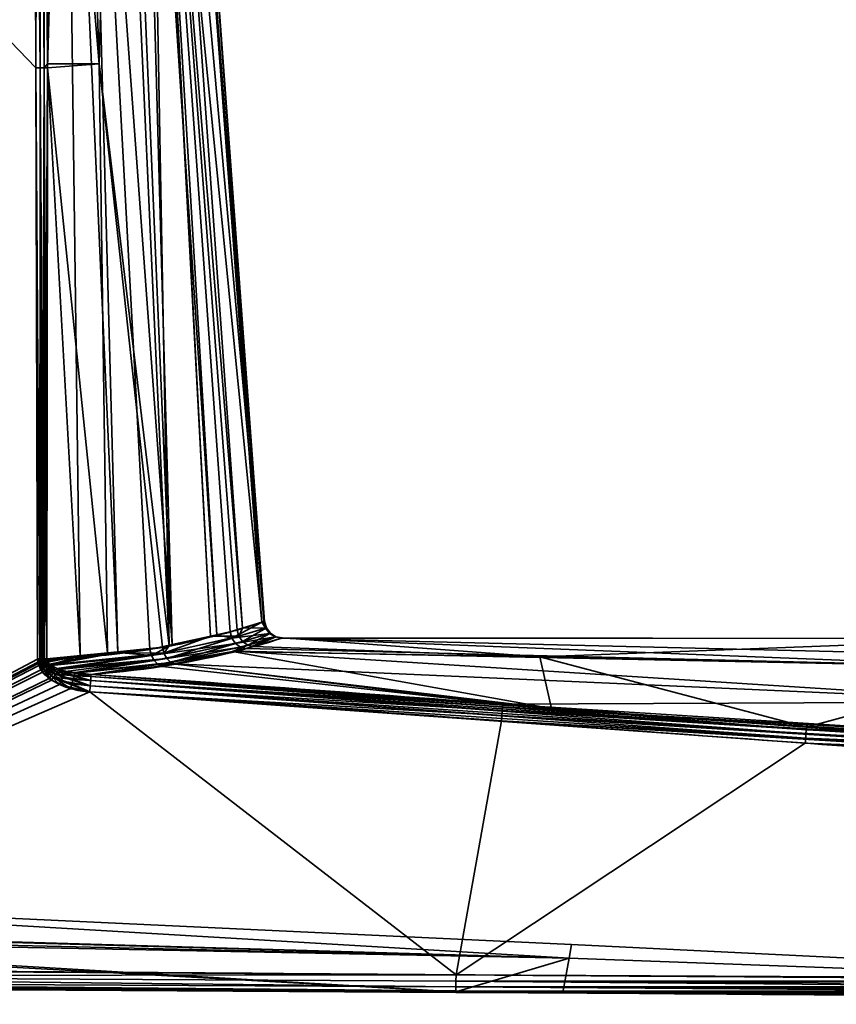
# Model space of a CAD drawing. Header units: millimetres. Extents: x -322 to 8072, y -96 to 57.
# Tile 3 of 256: x -248 to -225, y -93 to -66. Entities that reach past the tile are written whole.
import ezdxf

# ---------------------------------------------------------------- set-up
doc = ezdxf.new("R2010")
doc.units = ezdxf.units.MM
doc.layers.add('151', color=7, linetype='Continuous', true_color=0xffffff)

# ---------------------------------------------------------------- blocks, each defined once
blk = doc.blocks.new('UG_SURFACE_006')
at = {"layer": '151', "color": 251, "linetype": 'Continuous', "lineweight": 35}
for points in [[(-264, -50.3, 1115), (-264, -92.446, 1115), (-247.636, -83.789, 1115), (-247.684, -67.253, 1115)], [(-247.684, -67.253, 1115), (-247.744, -50.3, 1115), (-264, -50.3, 1115)], [(-264, -50.3, 1093), (-247.744, -50.3, 1093), (-247.684, -67.253, 1093)], [(-247.684, -67.253, 1093), (-247.636, -83.789, 1093), (-264, -92.446, 1093), (-264, -50.3, 1093)], [(-247.744, -50.3, 1115), (-247.684, -67.253, 1115), (-247.567, -67.253, 1114.986)], [(-247.567, -67.253, 1114.986), (-247.594, -50.3, 1114.974), (-247.744, -50.3, 1115)], [(-247.684, -67.253, 1093), (-247.744, -50.3, 1093), (-247.625, -50.3, 1093.014)], [(-247.625, -50.3, 1093.014), (-247.567, -67.253, 1093.014), (-247.684, -67.253, 1093)], [(-247.625, -50.3, 1093.014), (-247.596, -50.3, 1093.027), (-247.567, -67.253, 1093.014)], [(-247.596, -50.3, 1093.027), (-247.471, -50.3, 1093.081), (-247.455, -67.252, 1093.055)], [(-247.455, -67.252, 1093.055), (-247.567, -67.253, 1093.014), (-247.596, -50.3, 1093.027)], [(-247.579, -50.3, 1114.972), (-247.594, -50.3, 1114.974), (-247.567, -67.253, 1114.986)], [(-247.579, -50.3, 1114.972), (-247.567, -67.253, 1114.986), (-247.455, -67.252, 1114.944)], [(-247.455, -67.252, 1114.944), (-247.46, -50.3, 1114.906), (-247.579, -50.3, 1114.972)], [(-247.471, -50.3, 1093.081), (-247.459, -50.3, 1093.092), (-247.455, -67.252, 1093.055)], [(-247.432, -50.3, 1114.89), (-247.46, -50.3, 1114.906), (-247.455, -67.252, 1114.944)], [(-247.459, -50.3, 1093.092), (-247.348, -50.3, 1093.195), (-247.357, -67.252, 1093.122)], [(-247.357, -67.252, 1093.122), (-247.455, -67.252, 1093.055), (-247.459, -50.3, 1093.092)], [(-247.432, -50.3, 1114.89), (-247.455, -67.252, 1114.944), (-247.357, -67.145, 1114.878)], [(-247.357, -67.145, 1114.878), (-247.348, -50.3, 1114.805), (-247.432, -50.3, 1114.89)], [(-246.885, -50.3, 1094.032), (-246.442, -83.701, 1093.844), (-247.357, -67.252, 1093.122)], [(-247.348, -50.3, 1114.805), (-247.357, -67.145, 1114.878), (-245.913, -67.145, 1113.426)], [(-247.357, -67.252, 1093.122), (-247.348, -50.3, 1093.195), (-246.885, -50.3, 1094.032)], [(-245.913, -67.145, 1113.426), (-246.473, -50.3, 1113.145), (-247.348, -50.3, 1114.805)], [(-246.885, -50.3, 1094.032), (-246.296, -50.3, 1095.096), (-245.389, -83.604, 1094.712)], [(-245.389, -83.604, 1094.712), (-246.442, -83.701, 1093.844), (-246.885, -50.3, 1094.032)], [(-245.466, -50.3, 1111.238), (-246.473, -50.3, 1113.145), (-245.913, -67.145, 1113.426)], [(-246.296, -50.3, 1095.096), (-245.276, -50.3, 1096.939), (-243.869, -83.385, 1096.452)], [(-243.869, -83.385, 1096.452), (-244.492, -83.52, 1095.452), (-246.296, -50.3, 1095.096)], [(-244.492, -83.52, 1095.452), (-245.389, -83.604, 1094.712), (-246.296, -50.3, 1095.096)], [(-245.913, -67.145, 1113.426), (-243.959, -83.42, 1111.814), (-245.466, -50.3, 1111.238)], [(-244.566, -50.3, 1109.53), (-245.466, -50.3, 1111.238), (-243.959, -83.42, 1111.814)], [(-243.869, -83.385, 1096.452), (-245.276, -50.3, 1096.939), (-244.799, -50.3, 1097.801)], [(-244.799, -50.3, 1097.801), (-244.591, -50.3, 1098.902), (-242.62, -83.114, 1098.457)], [(-242.62, -83.114, 1098.457), (-243.869, -83.385, 1096.452), (-244.799, -50.3, 1097.801)], [(-244.591, -50.3, 1098.902), (-243.799, -50.3, 1103.086), (-241.36, -82.76, 1102.975)], [(-241.36, -82.76, 1102.975), (-242.248, -83.033, 1099.055), (-244.591, -50.3, 1098.902)], [(-242.248, -83.033, 1099.055), (-242.62, -83.114, 1098.457), (-244.591, -50.3, 1098.902)], [(-244.566, -50.3, 1109.53), (-243.959, -83.42, 1111.814), (-242.801, -83.151, 1109.764)], [(-242.801, -83.151, 1109.764), (-244.54, -50.3, 1109.361), (-244.566, -50.3, 1109.53)], [(-244.54, -50.3, 1109.361), (-242.055, -82.978, 1108.443), (-241.904, -82.931, 1107.623)], [(-244.54, -50.3, 1109.361), (-242.801, -83.151, 1109.764), (-242.055, -82.978, 1108.443)], [(-241.904, -82.931, 1107.623), (-244.227, -50.3, 1107.267), (-244.54, -50.3, 1109.361)], [(-244.227, -50.3, 1107.267), (-241.904, -82.931, 1107.623), (-241.285, -82.736, 1104.244)], [(-241.285, -82.736, 1104.244), (-243.688, -50.3, 1103.672), (-244.227, -50.3, 1107.267)], [(-241.306, -82.743, 1103.216), (-243.799, -50.3, 1103.086), (-243.688, -50.3, 1103.672)], [(-241.306, -82.743, 1103.216), (-241.36, -82.76, 1102.975), (-243.799, -50.3, 1103.086)], [(-243.688, -50.3, 1103.672), (-241.285, -82.736, 1104.244), (-241.306, -82.743, 1103.216)], [(-247.455, -67.252, 1114.944), (-247.357, -67.252, 1114.878), (-247.357, -67.145, 1114.878)], [(-245.913, -67.145, 1113.426), (-247.357, -67.145, 1114.878), (-247.357, -67.252, 1114.878)], [(-245.676, -83.617, 1113.461), (-245.913, -67.145, 1113.426), (-247.357, -67.252, 1114.878)], [(-245.913, -67.145, 1113.426), (-245.676, -83.617, 1113.461), (-244.143, -83.462, 1112.14)], [(-244.143, -83.462, 1112.14), (-243.959, -83.42, 1111.814), (-245.913, -67.145, 1113.426)], [(-247.684, -67.253, 1115), (-247.636, -83.789, 1115), (-247.569, -83.789, 1114.994)], [(-247.569, -83.789, 1114.994), (-247.567, -67.253, 1114.986), (-247.684, -67.253, 1115)], [(-247.569, -83.789, 1093.006), (-247.684, -67.253, 1093), (-247.567, -67.253, 1093.014)], [(-247.569, -83.789, 1093.006), (-247.636, -83.789, 1093), (-247.684, -67.253, 1093)], [(-247.569, -83.789, 1114.994), (-247.547, -83.789, 1114.992), (-247.567, -67.253, 1114.986)], [(-247.567, -67.253, 1093.014), (-247.547, -83.789, 1093.008), (-247.569, -83.789, 1093.006)], [(-247.504, -83.789, 1114.98), (-247.455, -67.252, 1114.944), (-247.567, -67.253, 1114.986)], [(-247.567, -67.253, 1093.014), (-247.455, -67.252, 1093.055), (-247.461, -83.789, 1093.032)], [(-247.567, -67.253, 1114.986), (-247.547, -83.789, 1114.992), (-247.504, -83.789, 1114.98)], [(-247.461, -83.789, 1093.032), (-247.504, -83.789, 1093.02), (-247.567, -67.253, 1093.014)], [(-247.504, -83.789, 1093.02), (-247.547, -83.789, 1093.008), (-247.567, -67.253, 1093.014)], [(-247.504, -83.789, 1114.98), (-247.461, -83.789, 1114.968), (-247.455, -67.252, 1114.944)], [(-247.455, -67.252, 1114.944), (-247.461, -83.789, 1114.968), (-247.441, -83.788, 1114.959)], [(-247.441, -83.788, 1093.041), (-247.461, -83.789, 1093.032), (-247.455, -67.252, 1093.055)], [(-247.441, -83.788, 1114.959), (-247.357, -67.252, 1114.878), (-247.455, -67.252, 1114.944)], [(-247.455, -67.252, 1093.055), (-247.357, -67.252, 1093.122), (-247.38, -83.788, 1093.07)], [(-247.38, -83.788, 1093.07), (-247.441, -83.788, 1093.041), (-247.455, -67.252, 1093.055)], [(-247.441, -83.788, 1114.959), (-247.38, -83.788, 1114.93), (-247.357, -67.252, 1114.878)], [(-246.442, -83.701, 1093.844), (-247.38, -83.788, 1093.07), (-247.357, -67.252, 1093.122)], [(-247.357, -67.252, 1114.878), (-247.38, -83.788, 1114.93), (-245.676, -83.617, 1113.461)], [(-242.2, -83.208, 1099.055), (-242.248, -83.033, 1099.055), (-241.36, -82.76, 1102.975)], [(-241.36, -82.76, 1102.975), (-241.258, -82.923, 1103.216), (-242.2, -83.208, 1099.055)], [(-241.237, -82.916, 1104.244), (-241.285, -82.736, 1104.244), (-241.904, -82.931, 1107.623)], [(-241.36, -82.76, 1102.975), (-241.306, -82.743, 1103.216), (-241.258, -82.923, 1103.216)], [(-241.306, -82.743, 1103.216), (-241.285, -82.736, 1104.244), (-241.237, -82.916, 1104.244)], [(-241.237, -82.916, 1104.244), (-241.258, -82.923, 1103.216), (-241.306, -82.743, 1103.216)], [(-243.869, -83.385, 1096.452), (-242.62, -83.114, 1098.457), (-242.2, -83.208, 1099.055), (-244.453, -83.688, 1095.441)], [(-244.103, -83.63, 1112.148), (-242.007, -83.154, 1108.442), (-242.801, -83.151, 1109.764)], [(-242.801, -83.151, 1109.764), (-243.959, -83.42, 1111.814), (-244.103, -83.63, 1112.148)], [(-242.007, -83.154, 1108.442), (-244.103, -83.63, 1112.148), (-244.021, -83.776, 1112.194)], [(-244.021, -83.776, 1112.194), (-241.904, -83.301, 1108.464), (-242.007, -83.154, 1108.442)], [(-242.007, -83.154, 1108.442), (-242.055, -82.978, 1108.443), (-242.801, -83.151, 1109.764)], [(-242.62, -83.114, 1098.457), (-242.248, -83.033, 1099.055), (-242.2, -83.208, 1099.055)], [(-242.2, -83.208, 1099.055), (-241.258, -82.923, 1103.216), (-241.147, -83.073, 1103.213)], [(-241.147, -83.073, 1103.213), (-242.099, -83.355, 1099.03), (-242.2, -83.208, 1099.055)], [(-242.099, -83.355, 1099.03), (-241.147, -83.073, 1103.213), (-240.99, -83.172, 1103.205)], [(-241.904, -82.931, 1107.623), (-242.055, -82.978, 1108.443), (-242.007, -83.154, 1108.442)], [(-241.904, -82.931, 1107.623), (-242.007, -83.154, 1108.442), (-241.237, -82.916, 1104.244)], [(-241.237, -82.916, 1104.244), (-242.007, -83.154, 1108.442), (-241.904, -83.301, 1108.464)], [(-241.904, -83.301, 1108.464), (-241.126, -83.066, 1104.245), (-241.237, -82.916, 1104.244)], [(-241.126, -83.066, 1104.245), (-241.904, -83.301, 1108.464), (-241.759, -83.402, 1108.506)], [(-241.759, -83.402, 1108.506), (-240.968, -83.165, 1104.248), (-241.126, -83.066, 1104.245)], [(-241.258, -82.923, 1103.216), (-241.237, -82.916, 1104.244), (-241.126, -83.066, 1104.245)], [(-241.126, -83.066, 1104.245), (-241.147, -83.073, 1103.213), (-241.258, -82.923, 1103.216)], [(-241.147, -83.073, 1103.213), (-241.126, -83.066, 1104.245), (-240.968, -83.165, 1104.248)], [(-240.968, -83.165, 1104.248), (-240.99, -83.172, 1103.205), (-241.147, -83.073, 1103.213)], [(-244.453, -83.688, 1095.441), (-244.492, -83.52, 1095.452), (-243.869, -83.385, 1096.452)], [(-244.453, -83.688, 1095.441), (-242.2, -83.208, 1099.055), (-242.099, -83.355, 1099.03)], [(-242.099, -83.355, 1099.03), (-244.376, -83.834, 1095.392), (-244.453, -83.688, 1095.441)], [(-244.376, -83.834, 1095.392), (-242.099, -83.355, 1099.03), (-241.957, -83.457, 1098.984)], [(-243.959, -83.42, 1111.814), (-244.143, -83.462, 1112.14), (-244.103, -83.63, 1112.148)], [(-241.904, -83.301, 1108.464), (-244.021, -83.776, 1112.194), (-243.908, -83.882, 1112.272)], [(-243.908, -83.882, 1112.272), (-241.759, -83.402, 1108.506), (-241.904, -83.301, 1108.464)], [(-242.189, -83.578, 1109.604), (-241.759, -83.402, 1108.506), (-243.908, -83.882, 1112.272)], [(-242.189, -83.578, 1109.604), (-241.591, -83.443, 1108.562), (-241.759, -83.402, 1108.506)], [(-240.99, -83.172, 1103.205), (-241.957, -83.457, 1098.984), (-242.099, -83.355, 1099.03)], [(-241.793, -83.499, 1098.922), (-241.957, -83.457, 1098.984), (-240.99, -83.172, 1103.205)], [(-240.99, -83.172, 1103.205), (-240.807, -83.206, 1103.195), (-241.793, -83.499, 1098.922)], [(-219.996, -84.025, 1098.166), (-241.793, -83.499, 1098.922), (-240.807, -83.206, 1103.195)], [(-240.968, -83.165, 1104.248), (-241.759, -83.402, 1108.506), (-241.591, -83.443, 1108.562)], [(-241.591, -83.443, 1108.562), (-240.785, -83.199, 1104.251), (-240.968, -83.165, 1104.248)], [(-240.785, -83.199, 1104.251), (-241.591, -83.443, 1108.562), (-233.588, -83.725, 1109.694)], [(-240.99, -83.172, 1103.205), (-240.968, -83.165, 1104.248), (-240.79, -83.201, 1103.999)], [(-240.79, -83.201, 1103.999), (-240.807, -83.206, 1103.195), (-240.99, -83.172, 1103.205)], [(-240.968, -83.165, 1104.248), (-240.785, -83.199, 1104.251), (-240.79, -83.201, 1103.999)], [(-240.807, -83.206, 1103.195), (-240.79, -83.201, 1103.999), (-220.093, -83.211, 1103.999)], [(-220.093, -83.211, 1103.999), (-192.639, -84.375, 1098.026), (-240.807, -83.206, 1103.195)], [(-240.807, -83.206, 1103.195), (-192.639, -84.375, 1098.026), (-219.996, -84.025, 1098.166)], [(-220.093, -83.211, 1103.999), (-240.79, -83.201, 1103.999), (-240.785, -83.199, 1104.251)], [(-220.093, -83.211, 1103.999), (-240.785, -83.199, 1104.251), (-233.588, -83.725, 1109.694)], [(-233.588, -83.725, 1109.694), (-219.996, -84.024, 1109.832), (-220.093, -83.211, 1103.999)], [(-245.676, -83.617, 1113.461), (-247.38, -83.788, 1114.93), (-247.368, -83.85, 1114.927)], [(-247.374, -83.834, 1093.071), (-247.38, -83.788, 1093.07), (-246.442, -83.701, 1093.844)], [(-247.354, -83.877, 1093.076), (-247.374, -83.834, 1093.071), (-246.442, -83.701, 1093.844)], [(-247.368, -83.85, 1114.927), (-247.303, -83.936, 1114.911), (-245.676, -83.617, 1113.461)], [(-246.442, -83.701, 1093.844), (-247.277, -83.953, 1093.096), (-247.354, -83.877, 1093.076)], [(-247.303, -83.936, 1114.911), (-247.275, -83.953, 1114.904), (-245.676, -83.617, 1113.461)], [(-247.277, -83.953, 1093.096), (-246.442, -83.701, 1093.844), (-245.389, -83.604, 1094.712)], [(-245.389, -83.604, 1094.712), (-244.453, -83.688, 1095.441), (-247.277, -83.953, 1093.096)], [(-247.259, -83.971, 1093.101), (-247.277, -83.953, 1093.096), (-244.453, -83.688, 1095.441)], [(-247.275, -83.953, 1114.904), (-244.103, -83.63, 1112.148), (-245.676, -83.617, 1113.461)], [(-244.103, -83.63, 1112.148), (-247.275, -83.953, 1114.904), (-247.101, -84.056, 1114.858)], [(-247.042, -84.079, 1093.157), (-247.259, -83.971, 1093.101), (-244.453, -83.688, 1095.441)], [(-247.101, -84.056, 1114.858), (-244.021, -83.776, 1112.194), (-244.103, -83.63, 1112.148)], [(-244.453, -83.688, 1095.441), (-244.376, -83.834, 1095.392), (-247.042, -84.079, 1093.157)], [(-244.103, -83.63, 1112.148), (-244.143, -83.462, 1112.14), (-245.676, -83.617, 1113.461)], [(-245.389, -83.604, 1094.712), (-244.492, -83.52, 1095.452), (-244.453, -83.688, 1095.441)], [(-241.957, -83.457, 1098.984), (-244.267, -83.94, 1095.311), (-244.376, -83.834, 1095.392)], [(-244.267, -83.94, 1095.311), (-241.957, -83.457, 1098.984), (-242.128, -83.57, 1098.392)], [(-242.128, -83.57, 1098.392), (-243.828, -83.928, 1095.703), (-244.267, -83.94, 1095.311)], [(-243.908, -83.882, 1112.272), (-243.777, -83.935, 1112.371), (-242.189, -83.578, 1109.604)], [(-219.88, -84.991, 1095.494), (-243.828, -83.928, 1095.703), (-242.128, -83.57, 1098.392)], [(-242.189, -83.578, 1109.604), (-243.777, -83.935, 1112.371), (-233.261, -85.17, 1114.677)], [(-241.591, -83.443, 1108.562), (-242.189, -83.578, 1109.604), (-233.588, -83.725, 1109.694)], [(-233.261, -85.17, 1114.677), (-233.588, -83.725, 1109.694), (-242.189, -83.578, 1109.604)], [(-241.957, -83.457, 1098.984), (-241.793, -83.499, 1098.922), (-242.128, -83.57, 1098.392)], [(-219.996, -84.025, 1098.166), (-242.128, -83.57, 1098.392), (-241.793, -83.499, 1098.922)], [(-242.128, -83.57, 1098.392), (-219.996, -84.025, 1098.166), (-219.88, -84.991, 1095.494)], [(-264, -92.446, 1115), (-247.621, -83.912, 1115), (-247.636, -83.789, 1115)], [(-247.636, -83.789, 1093), (-247.628, -83.88, 1093), (-264, -92.446, 1093)], [(-247.628, -83.88, 1093), (-247.604, -83.967, 1093), (-264, -92.446, 1093)], [(-264, -92.446, 1115), (-247.545, -84.087, 1115), (-247.621, -83.912, 1115)], [(-247.604, -83.967, 1093), (-247.494, -84.159, 1093), (-264, -92.446, 1093)], [(-247.569, -83.789, 1114.994), (-247.636, -83.789, 1115), (-247.621, -83.912, 1115)], [(-247.628, -83.88, 1093), (-247.636, -83.789, 1093), (-247.569, -83.789, 1093.006)], [(-247.569, -83.789, 1093.006), (-247.561, -83.868, 1093.005), (-247.628, -83.88, 1093)], [(-247.604, -83.967, 1093), (-247.628, -83.88, 1093), (-247.561, -83.868, 1093.005)], [(-247.621, -83.912, 1115), (-247.554, -83.896, 1114.995), (-247.569, -83.789, 1114.994)], [(-247.554, -83.896, 1114.995), (-247.621, -83.912, 1115), (-247.545, -84.087, 1115)], [(-247.561, -83.868, 1093.005), (-247.538, -83.944, 1093.005), (-247.604, -83.967, 1093)], [(-247.494, -84.159, 1093), (-247.604, -83.967, 1093), (-247.538, -83.944, 1093.005)], [(-247.547, -83.789, 1114.992), (-247.569, -83.789, 1114.994), (-247.554, -83.896, 1114.995)], [(-247.561, -83.868, 1093.005), (-247.569, -83.789, 1093.006), (-247.547, -83.789, 1093.008)], [(-247.496, -83.856, 1093.018), (-247.561, -83.868, 1093.005), (-247.547, -83.789, 1093.008)], [(-247.561, -83.868, 1093.005), (-247.496, -83.856, 1093.018), (-247.474, -83.921, 1093.019)], [(-247.474, -83.921, 1093.019), (-247.538, -83.944, 1093.005), (-247.561, -83.868, 1093.005)], [(-247.554, -83.896, 1114.995), (-247.49, -83.88, 1114.981), (-247.504, -83.789, 1114.98)], [(-247.504, -83.789, 1114.98), (-247.547, -83.789, 1114.992), (-247.554, -83.896, 1114.995)], [(-247.49, -83.88, 1114.981), (-247.554, -83.896, 1114.995), (-247.481, -84.047, 1114.994)], [(-247.545, -84.087, 1115), (-247.481, -84.047, 1114.994), (-247.554, -83.896, 1114.995)], [(-247.547, -83.789, 1093.008), (-247.504, -83.789, 1093.02), (-247.496, -83.856, 1093.018)], [(-247.538, -83.944, 1093.005), (-247.474, -83.921, 1093.019), (-247.37, -84.06, 1093.026)], [(-247.538, -83.944, 1093.005), (-247.431, -84.109, 1093.006), (-247.494, -84.159, 1093)], [(-247.37, -84.06, 1093.026), (-247.431, -84.109, 1093.006), (-247.538, -83.944, 1093.005)], [(-247.461, -83.789, 1114.968), (-247.504, -83.789, 1114.98), (-247.49, -83.88, 1114.981)], [(-247.496, -83.856, 1093.018), (-247.504, -83.789, 1093.02), (-247.461, -83.789, 1093.032)], [(-247.461, -83.789, 1093.032), (-247.433, -83.844, 1093.041), (-247.496, -83.856, 1093.018)], [(-247.496, -83.856, 1093.018), (-247.433, -83.844, 1093.041), (-247.412, -83.898, 1093.043)], [(-247.412, -83.898, 1093.043), (-247.474, -83.921, 1093.019), (-247.496, -83.856, 1093.018)], [(-247.461, -83.789, 1114.968), (-247.49, -83.88, 1114.981), (-247.427, -83.864, 1114.959)], [(-247.427, -83.864, 1114.959), (-247.49, -83.88, 1114.981), (-247.418, -84.008, 1114.977)], [(-247.481, -84.047, 1114.994), (-247.418, -84.008, 1114.977), (-247.49, -83.88, 1114.981)], [(-247.474, -83.921, 1093.019), (-247.412, -83.898, 1093.043), (-247.312, -84.014, 1093.057)], [(-247.312, -84.014, 1093.057), (-247.37, -84.06, 1093.026), (-247.474, -83.921, 1093.019)], [(-247.427, -83.864, 1114.959), (-247.441, -83.788, 1114.959), (-247.461, -83.789, 1114.968)], [(-247.461, -83.789, 1093.032), (-247.441, -83.788, 1093.041), (-247.433, -83.844, 1093.041)], [(-247.38, -83.788, 1114.93), (-247.441, -83.788, 1114.959), (-247.427, -83.864, 1114.959)], [(-247.433, -83.844, 1093.041), (-247.441, -83.788, 1093.041), (-247.38, -83.788, 1093.07)], [(-247.38, -83.788, 1093.07), (-247.374, -83.834, 1093.071), (-247.433, -83.844, 1093.041)], [(-247.412, -83.898, 1093.043), (-247.433, -83.844, 1093.041), (-247.374, -83.834, 1093.071)], [(-247.427, -83.864, 1114.959), (-247.368, -83.85, 1114.927), (-247.38, -83.788, 1114.93)], [(-247.368, -83.85, 1114.927), (-247.427, -83.864, 1114.959), (-247.359, -83.971, 1114.949)], [(-247.418, -84.008, 1114.977), (-247.359, -83.971, 1114.949), (-247.427, -83.864, 1114.959)], [(-247.359, -83.971, 1114.949), (-247.418, -84.008, 1114.977), (-247.198, -84.184, 1114.963)], [(-247.374, -83.834, 1093.071), (-247.354, -83.877, 1093.076), (-247.412, -83.898, 1093.043)], [(-247.312, -84.014, 1093.057), (-247.412, -83.898, 1093.043), (-247.354, -83.877, 1093.076)], [(-247.359, -83.971, 1114.949), (-247.303, -83.936, 1114.911), (-247.368, -83.85, 1114.927)], [(-247.275, -83.953, 1114.904), (-247.303, -83.936, 1114.911), (-247.359, -83.971, 1114.949)], [(-247.275, -83.953, 1114.904), (-247.359, -83.971, 1114.949), (-247.146, -84.116, 1114.918)], [(-247.198, -84.184, 1114.963), (-247.146, -84.116, 1114.918), (-247.359, -83.971, 1114.949)], [(-247.354, -83.877, 1093.076), (-247.277, -83.953, 1093.096), (-247.312, -84.014, 1093.057)], [(-247.277, -83.953, 1093.096), (-247.259, -83.971, 1093.101), (-247.312, -84.014, 1093.057)], [(-247.085, -84.143, 1093.091), (-247.312, -84.014, 1093.057), (-247.259, -83.971, 1093.101)], [(-247.146, -84.116, 1114.918), (-247.101, -84.056, 1114.858), (-247.275, -83.953, 1114.904)], [(-247.259, -83.971, 1093.101), (-247.042, -84.079, 1093.157), (-247.085, -84.143, 1093.091)], [(-244.021, -83.776, 1112.194), (-247.101, -84.056, 1114.858), (-246.851, -84.137, 1114.792)], [(-246.6, -84.185, 1093.277), (-247.042, -84.079, 1093.157), (-244.376, -83.834, 1095.392)], [(-244.021, -83.776, 1112.194), (-246.851, -84.137, 1114.792), (-246.589, -84.168, 1114.718)], [(-244.376, -83.834, 1095.392), (-244.267, -83.94, 1095.311), (-246.6, -84.185, 1093.277)], [(-246.591, -84.187, 1093.28), (-246.6, -84.185, 1093.277), (-244.267, -83.94, 1095.311)], [(-246.14, -84.221, 1093.406), (-246.591, -84.187, 1093.28), (-244.267, -83.94, 1095.311)], [(-246.589, -84.168, 1114.718), (-243.908, -83.882, 1112.272), (-244.021, -83.776, 1112.194)], [(-243.908, -83.882, 1112.272), (-246.589, -84.168, 1114.718), (-246.14, -84.221, 1114.594)], [(-246.14, -84.221, 1114.594), (-243.777, -83.935, 1112.371), (-243.908, -83.882, 1112.272)], [(-243.777, -83.935, 1112.371), (-246.14, -84.221, 1114.594), (-233.261, -85.17, 1114.677)], [(-244.267, -83.94, 1095.311), (-244.142, -83.995, 1095.206), (-246.14, -84.221, 1093.406)], [(-243.828, -83.928, 1095.703), (-244.142, -83.995, 1095.206), (-244.267, -83.94, 1095.311)], [(-234.627, -85.05, 1093.33), (-244.142, -83.995, 1095.206), (-243.828, -83.928, 1095.703)], [(-243.828, -83.928, 1095.703), (-219.88, -84.991, 1095.494), (-234.627, -85.05, 1093.33)], [(-233.588, -83.725, 1109.694), (-233.261, -85.17, 1114.677), (-226.132, -85.696, 1114.722)], [(-226.132, -85.696, 1114.722), (-219.996, -84.024, 1109.832), (-233.588, -83.725, 1109.694)], [(-247.312, -84.334, 1115), (-247.545, -84.087, 1115), (-264, -92.446, 1115)], [(-264, -92.446, 1093), (-247.494, -84.159, 1093), (-247.244, -84.382, 1093)], [(-247.481, -84.047, 1114.994), (-247.545, -84.087, 1115), (-247.312, -84.334, 1115)], [(-247.244, -84.382, 1093), (-247.494, -84.159, 1093), (-247.431, -84.109, 1093.006)], [(-247.418, -84.008, 1114.977), (-247.481, -84.047, 1114.994), (-247.254, -84.258, 1114.991)], [(-247.312, -84.334, 1115), (-247.254, -84.258, 1114.991), (-247.481, -84.047, 1114.994)], [(-247.431, -84.109, 1093.006), (-247.37, -84.06, 1093.026), (-247.134, -84.217, 1093.041)], [(-247.431, -84.109, 1093.006), (-247.188, -84.298, 1093.01), (-247.244, -84.382, 1093)], [(-247.134, -84.217, 1093.041), (-247.188, -84.298, 1093.01), (-247.431, -84.109, 1093.006)], [(-247.254, -84.258, 1114.991), (-247.198, -84.184, 1114.963), (-247.418, -84.008, 1114.977)], [(-247.37, -84.06, 1093.026), (-247.312, -84.014, 1093.057), (-247.085, -84.143, 1093.091)], [(-247.085, -84.143, 1093.091), (-247.134, -84.217, 1093.041), (-247.37, -84.06, 1093.026)], [(-247.254, -84.258, 1114.991), (-247.312, -84.334, 1115), (-247.021, -84.505, 1115)], [(-247.198, -84.184, 1114.963), (-247.254, -84.258, 1114.991), (-246.972, -84.399, 1114.986)], [(-247.021, -84.505, 1115), (-246.972, -84.399, 1114.986), (-247.254, -84.258, 1114.991)], [(-247.146, -84.116, 1114.918), (-247.198, -84.184, 1114.963), (-246.926, -84.298, 1114.945)], [(-246.972, -84.399, 1114.986), (-246.926, -84.298, 1114.945), (-247.198, -84.184, 1114.963)], [(-247.188, -84.298, 1093.01), (-247.134, -84.217, 1093.041), (-246.641, -84.364, 1093.076)], [(-247.101, -84.056, 1114.858), (-247.146, -84.116, 1114.918), (-246.885, -84.209, 1114.879)], [(-246.926, -84.298, 1114.945), (-246.885, -84.209, 1114.879), (-247.146, -84.116, 1114.918)], [(-247.134, -84.217, 1093.041), (-247.085, -84.143, 1093.091), (-246.612, -84.262, 1093.165)], [(-246.612, -84.262, 1093.165), (-246.641, -84.364, 1093.076), (-247.134, -84.217, 1093.041)], [(-246.885, -84.209, 1114.879), (-246.851, -84.137, 1114.792), (-247.101, -84.056, 1114.858)], [(-246.612, -84.262, 1093.165), (-247.085, -84.143, 1093.091), (-247.042, -84.079, 1093.157)], [(-247.042, -84.079, 1093.157), (-246.6, -84.185, 1093.277), (-246.612, -84.262, 1093.165)], [(-246.885, -84.209, 1114.879), (-246.926, -84.298, 1114.945), (-246.151, -84.393, 1114.885)], [(-246.589, -84.168, 1114.718), (-246.851, -84.137, 1114.792), (-246.885, -84.209, 1114.879)], [(-246.885, -84.209, 1114.879), (-246.144, -84.282, 1114.754), (-246.589, -84.168, 1114.718)], [(-246.151, -84.393, 1114.885), (-246.144, -84.282, 1114.754), (-246.885, -84.209, 1114.879)], [(-246.151, -84.393, 1093.115), (-246.641, -84.364, 1093.076), (-246.612, -84.262, 1093.165)], [(-246.6, -84.185, 1093.277), (-246.591, -84.187, 1093.28), (-246.612, -84.262, 1093.165)], [(-246.144, -84.282, 1093.246), (-246.612, -84.262, 1093.165), (-246.591, -84.187, 1093.28)], [(-246.612, -84.262, 1093.165), (-246.144, -84.282, 1093.246), (-246.151, -84.393, 1093.115)], [(-246.591, -84.187, 1093.28), (-246.14, -84.221, 1093.406), (-246.144, -84.282, 1093.246)], [(-246.144, -84.282, 1114.754), (-246.14, -84.221, 1114.594), (-246.589, -84.168, 1114.718)], [(-233.261, -85.17, 1114.677), (-246.14, -84.221, 1114.594), (-246.144, -84.282, 1114.754)], [(-246.144, -84.282, 1093.246), (-246.14, -84.221, 1093.406), (-234.627, -85.05, 1093.33)], [(-234.627, -85.05, 1093.33), (-246.14, -84.221, 1093.406), (-244.142, -83.995, 1095.206)], [(-219.996, -84.024, 1109.832), (-226.132, -85.696, 1114.722), (-193.01, -87.145, 1114.816)], [(-264, -92.446, 1115), (-247.021, -84.505, 1115), (-247.312, -84.334, 1115)], [(-264, -92.446, 1093), (-247.244, -84.382, 1093), (-246.714, -84.618, 1093)], [(-246.172, -84.711, 1115), (-247.021, -84.505, 1115), (-264, -92.446, 1115)], [(-246.714, -84.618, 1093), (-247.244, -84.382, 1093), (-247.188, -84.298, 1093.01)], [(-247.188, -84.298, 1093.01), (-246.676, -84.486, 1093.019), (-246.714, -84.618, 1093)], [(-246.641, -84.364, 1093.076), (-246.676, -84.486, 1093.019), (-247.188, -84.298, 1093.01)], [(-246.972, -84.399, 1114.986), (-247.021, -84.505, 1115), (-246.172, -84.711, 1115)], [(-246.926, -84.298, 1114.945), (-246.972, -84.399, 1114.986), (-246.161, -84.542, 1114.97)], [(-246.172, -84.711, 1115), (-246.161, -84.542, 1114.97), (-246.972, -84.399, 1114.986)], [(-246.161, -84.542, 1114.97), (-246.151, -84.393, 1114.885), (-246.926, -84.298, 1114.945)], [(-246.172, -84.711, 1093), (-246.714, -84.618, 1093), (-246.676, -84.486, 1093.019)], [(-246.161, -84.542, 1093.03), (-246.676, -84.486, 1093.019), (-246.641, -84.364, 1093.076)], [(-246.676, -84.486, 1093.019), (-246.161, -84.542, 1093.03), (-246.172, -84.711, 1093)], [(-246.641, -84.364, 1093.076), (-246.151, -84.393, 1093.115), (-246.161, -84.542, 1093.03)], [(-226.145, -85.88, 1114.925), (-246.151, -84.393, 1114.885), (-246.161, -84.542, 1114.97)], [(-246.161, -84.542, 1093.03), (-246.151, -84.393, 1093.115), (-234.64, -85.233, 1093.091)], [(-226.137, -85.774, 1114.837), (-246.144, -84.282, 1114.754), (-246.151, -84.393, 1114.885)], [(-246.151, -84.393, 1093.115), (-246.144, -84.282, 1093.246), (-234.632, -85.123, 1093.196)], [(-246.151, -84.393, 1114.885), (-226.145, -85.88, 1114.925), (-226.137, -85.774, 1114.837)], [(-234.632, -85.123, 1093.196), (-234.64, -85.233, 1093.091), (-246.151, -84.393, 1093.115)], [(-246.144, -84.282, 1114.754), (-226.137, -85.774, 1114.837), (-233.261, -85.17, 1114.677)], [(-234.627, -85.05, 1093.33), (-234.632, -85.123, 1093.196), (-246.144, -84.282, 1093.246)], [(-235.933, -92.621, 1093), (-264, -92.446, 1093), (-246.714, -84.618, 1093), (-246.172, -84.711, 1093)], [(-226.164, -86.142, 1115), (-246.172, -84.711, 1115), (-264, -92.446, 1115), (-235.933, -92.621, 1115)], [(-226.154, -86.006, 1114.981), (-246.161, -84.542, 1114.97), (-246.172, -84.711, 1115)], [(-246.172, -84.711, 1093), (-246.161, -84.542, 1093.03), (-234.65, -85.369, 1093.023)], [(-246.172, -84.711, 1115), (-226.164, -86.142, 1115), (-226.154, -86.006, 1114.981)], [(-234.65, -85.369, 1093.023), (-234.661, -85.519, 1093), (-246.172, -84.711, 1093)], [(-235.933, -92.621, 1093), (-246.172, -84.711, 1093), (-234.661, -85.519, 1093)], [(-246.161, -84.542, 1114.97), (-226.154, -86.006, 1114.981), (-226.145, -85.88, 1114.925)], [(-234.64, -85.233, 1093.091), (-234.65, -85.369, 1093.023), (-246.161, -84.542, 1093.03)], [(-234.632, -85.123, 1093.196), (-234.627, -85.05, 1093.33), (-219.731, -85.993, 1093.264)], [(-219.88, -84.991, 1095.494), (-219.731, -85.993, 1093.264), (-234.627, -85.05, 1093.33)], [(-234.65, -85.369, 1093.023), (-234.64, -85.233, 1093.091), (-201.521, -87.32, 1093.048)], [(-234.64, -85.233, 1093.091), (-234.632, -85.123, 1093.196), (-201.52, -87.225, 1093.107)], [(-201.52, -87.225, 1093.107), (-201.521, -87.32, 1093.048), (-234.64, -85.233, 1093.091)], [(-201.52, -87.225, 1093.107), (-234.632, -85.123, 1093.196), (-219.731, -85.993, 1093.264)], [(-226.137, -85.774, 1114.837), (-226.132, -85.696, 1114.722), (-233.261, -85.17, 1114.677)], [(-234.661, -85.519, 1093), (-201.525, -87.534, 1093), (-201.5, -92.8, 1093), (-235.933, -92.621, 1093)], [(-234.661, -85.519, 1093), (-234.65, -85.369, 1093.023), (-201.523, -87.424, 1093.012)], [(-201.523, -87.424, 1093.012), (-201.525, -87.534, 1093), (-234.661, -85.519, 1093)], [(-201.521, -87.32, 1093.048), (-201.523, -87.424, 1093.012), (-234.65, -85.369, 1093.023)], [(-226.145, -85.88, 1114.925), (-226.154, -86.006, 1114.981), (-193.01, -87.423, 1114.988)], [(-226.137, -85.774, 1114.837), (-226.145, -85.88, 1114.925), (-193.01, -87.319, 1114.952)], [(-193.01, -87.423, 1114.988), (-193.01, -87.319, 1114.952), (-226.145, -85.88, 1114.925)], [(-193.01, -87.145, 1114.816), (-226.132, -85.696, 1114.722), (-226.137, -85.774, 1114.837)], [(-226.137, -85.774, 1114.837), (-193.01, -87.224, 1114.893), (-193.01, -87.145, 1114.816)], [(-193.01, -87.319, 1114.952), (-193.01, -87.224, 1114.893), (-226.137, -85.774, 1114.837)], [(-235.933, -92.621, 1115), (-201.5, -92.8, 1115), (-193.01, -87.533, 1115), (-226.164, -86.142, 1115)], [(-193.01, -87.423, 1114.988), (-226.154, -86.006, 1114.981), (-226.164, -86.142, 1115)], [(-226.164, -86.142, 1115), (-193.01, -87.533, 1115), (-193.01, -87.423, 1114.988)], [(-264.012, -90.311, 1104), (-232.699, -91.775, 1104), (-232.768, -92.155, 1109.564)], [(-232.768, -92.155, 1109.564), (-264.008, -91.279, 1109.683), (-264.012, -90.311, 1104)], [(-264.012, -90.311, 1104), (-264.008, -91.24, 1098.31), (-232.768, -92.155, 1098.436)], [(-232.699, -91.775, 1104), (-264.012, -90.311, 1104), (-264.012, -90.311, 1104)], [(-232.768, -92.155, 1098.436), (-232.699, -91.775, 1104), (-264.012, -90.311, 1104)], [(-232.768, -92.155, 1098.436), (-264.008, -91.24, 1098.31), (-264.007, -91.439, 1097.089)], [(-264.007, -91.536, 1111.195), (-264.008, -91.279, 1109.683), (-232.768, -92.155, 1109.564)], [(-264.007, -91.439, 1097.089), (-264.002, -92.887, 1093.736), (-235.936, -93.1, 1093.644)], [(-235.936, -93.1, 1093.644), (-232.768, -92.155, 1098.436), (-264.007, -91.439, 1097.089)], [(-264.007, -91.536, 1111.195), (-232.768, -92.155, 1109.564), (-235.936, -93.1, 1114.356)], [(-235.936, -93.1, 1114.356), (-264.002, -92.887, 1114.264), (-264.007, -91.536, 1111.195)], [(-232.699, -91.775, 1104), (-232.768, -92.155, 1098.436), (-201.521, -93.299, 1098.581)], [(-201.521, -93.299, 1109.419), (-232.768, -92.155, 1109.564), (-232.699, -91.775, 1104)], [(-201.521, -93.299, 1098.581), (-201.521, -93.299, 1104), (-232.699, -91.775, 1104)], [(-232.699, -91.775, 1104), (-201.521, -93.299, 1104), (-201.521, -93.299, 1109.419)], [(-232.768, -92.155, 1109.564), (-232.945, -93.117, 1114.368), (-235.936, -93.1, 1114.356)], [(-235.936, -93.1, 1093.644), (-232.945, -93.117, 1093.632), (-232.768, -92.155, 1098.436)], [(-201.521, -93.3, 1114.5), (-232.945, -93.117, 1114.368), (-232.768, -92.155, 1109.564)], [(-232.768, -92.155, 1098.436), (-232.945, -93.117, 1093.632), (-201.521, -93.3, 1093.5)], [(-201.521, -93.3, 1093.5), (-201.521, -93.299, 1098.581), (-232.768, -92.155, 1098.436)], [(-232.768, -92.155, 1109.564), (-201.521, -93.299, 1109.419), (-201.521, -93.3, 1114.5)], [(-235.933, -92.621, 1115), (-264, -92.446, 1115), (-264.001, -92.647, 1114.958)], [(-264.001, -92.647, 1093.042), (-264, -92.446, 1093), (-235.933, -92.621, 1093)], [(-264.001, -92.647, 1114.958), (-235.934, -92.803, 1114.966), (-235.933, -92.621, 1115)], [(-235.933, -92.621, 1093), (-235.934, -92.803, 1093.034), (-264.001, -92.647, 1093.042)], [(-235.934, -92.803, 1114.966), (-264.001, -92.647, 1114.958), (-264.001, -92.648, 1114.957)], [(-264.001, -92.648, 1093.043), (-264.001, -92.647, 1093.042), (-235.934, -92.803, 1093.034)], [(-264.001, -92.648, 1114.957), (-235.935, -92.96, 1114.867), (-235.934, -92.803, 1114.966)], [(-264.001, -92.648, 1114.957), (-264.001, -92.814, 1114.839), (-235.935, -92.96, 1114.867)], [(-264.001, -92.648, 1093.043), (-235.934, -92.803, 1093.034), (-235.935, -92.96, 1093.132)], [(-235.935, -92.96, 1093.132), (-264.001, -92.814, 1093.161), (-264.001, -92.648, 1093.043)], [(-201.5, -92.8, 1115), (-235.933, -92.621, 1115), (-235.934, -92.803, 1114.966)], [(-235.934, -92.803, 1093.034), (-235.933, -92.621, 1093), (-201.5, -92.8, 1093)], [(-235.934, -92.803, 1114.966), (-201.5, -92.955, 1114.976), (-201.5, -92.8, 1115)], [(-201.5, -92.8, 1093), (-201.5, -92.955, 1093.024), (-235.934, -92.803, 1093.034)], [(-264.001, -92.814, 1114.839), (-264.002, -92.919, 1114.664), (-235.936, -93.07, 1114.719)], [(-235.936, -93.07, 1093.281), (-264.002, -92.919, 1093.336), (-264.001, -92.815, 1093.163)], [(-264.002, -92.943, 1114.456), (-264.002, -92.887, 1114.264), (-235.936, -93.1, 1114.356)], [(-235.936, -93.1, 1093.644), (-264.002, -92.887, 1093.736), (-264.002, -92.943, 1093.544)], [(-235.936, -93.07, 1114.719), (-264.002, -92.919, 1114.664), (-264.002, -92.919, 1114.66)], [(-264.002, -92.919, 1114.66), (-235.936, -93.119, 1114.54), (-235.936, -93.07, 1114.719)], [(-264.002, -92.919, 1114.66), (-264.002, -92.945, 1114.46), (-235.936, -93.119, 1114.54)], [(-264.002, -92.919, 1093.336), (-235.936, -93.07, 1093.281), (-235.936, -93.119, 1093.46)], [(-235.936, -93.119, 1093.46), (-264.002, -92.945, 1093.54), (-264.002, -92.919, 1093.336)], [(-264.002, -92.945, 1114.46), (-264.002, -92.943, 1114.456), (-235.936, -93.1, 1114.356)], [(-235.936, -93.1, 1093.644), (-264.002, -92.943, 1093.544), (-264.002, -92.945, 1093.54)], [(-235.936, -93.1, 1114.356), (-235.936, -93.119, 1114.54), (-264.002, -92.945, 1114.46)], [(-264.002, -92.945, 1093.54), (-235.936, -93.119, 1093.46), (-235.936, -93.1, 1093.644)], [(-235.936, -93.07, 1114.719), (-235.935, -92.96, 1114.867), (-264.001, -92.814, 1114.839)], [(-264.001, -92.815, 1093.163), (-264.001, -92.814, 1093.161), (-235.935, -92.96, 1093.132)], [(-264.001, -92.815, 1093.163), (-235.935, -92.96, 1093.132), (-235.936, -93.07, 1093.281)], [(-235.935, -92.96, 1114.867), (-235.936, -93.07, 1114.719), (-201.501, -93.204, 1114.794)], [(-235.936, -93.07, 1093.281), (-235.935, -92.96, 1093.132), (-201.501, -93.094, 1093.096)], [(-235.936, -93.07, 1114.719), (-235.936, -93.119, 1114.54), (-201.501, -93.276, 1114.655)], [(-201.501, -93.276, 1114.655), (-201.501, -93.204, 1114.794), (-235.936, -93.07, 1114.719)], [(-235.936, -93.119, 1093.46), (-235.936, -93.07, 1093.281), (-201.501, -93.204, 1093.206)], [(-201.501, -93.094, 1093.096), (-201.501, -93.204, 1093.206), (-235.936, -93.07, 1093.281)], [(-235.934, -92.803, 1114.966), (-235.935, -92.96, 1114.867), (-201.501, -93.094, 1114.905)], [(-235.935, -92.96, 1093.132), (-235.934, -92.803, 1093.034), (-201.5, -92.955, 1093.024)], [(-201.5, -92.955, 1093.024), (-201.501, -93.094, 1093.096), (-235.935, -92.96, 1093.132)], [(-201.501, -93.204, 1114.794), (-201.501, -93.094, 1114.905), (-235.935, -92.96, 1114.867)], [(-201.501, -93.094, 1114.905), (-201.5, -92.955, 1114.976), (-235.934, -92.803, 1114.966)], [(-235.936, -93.119, 1114.54), (-235.936, -93.1, 1114.356), (-232.945, -93.117, 1114.368)], [(-232.945, -93.117, 1093.632), (-235.936, -93.1, 1093.644), (-235.936, -93.119, 1093.46)], [(-201.501, -93.276, 1114.655), (-235.936, -93.119, 1114.54), (-232.945, -93.117, 1114.368)], [(-232.945, -93.117, 1093.632), (-235.936, -93.119, 1093.46), (-201.501, -93.276, 1093.346)], [(-201.501, -93.204, 1093.206), (-201.501, -93.276, 1093.346), (-235.936, -93.119, 1093.46)], [(-232.945, -93.117, 1114.368), (-201.521, -93.3, 1114.5), (-201.501, -93.276, 1114.655)], [(-201.501, -93.276, 1093.346), (-201.521, -93.3, 1093.5), (-232.945, -93.117, 1093.632)]]:
    blk.add_3dface(points, dxfattribs=at)

msp = doc.modelspace()

# ---------------------------------------------------------------- linework, layer by layer
at = {"layer": '151', "color": 253, "linetype": 'Continuous', "lineweight": -3, "extrusion": (0.002638, -0.999997, 9.15294e-18)}
for centre, start, end in [((-247.856, 1114.5, 83.135), 59.253, 90), ((-247.856, 1093.5, 83.135), 270, 300.747)]:
    msp.add_arc(centre, 0.5, start, end, dxfattribs=at)
at = {"layer": '151', "color": 253, "linetype": 'Continuous', "lineweight": -3, "extrusion": (-0.997886, 0.064982, 0)}
msp.add_arc((100.529, 1114.5, 240.147), 0.5, 90, 169.2091, dxfattribs=at)
at = {"layer": '151', "color": 253, "linetype": 'Continuous', "lineweight": -3, "extrusion": (0.997886, -0.064982, 0)}
msp.add_arc((-100.529, 1093.5, -240.147), 0.5, 270, 349.2091, dxfattribs=at)
at = {"layer": '151', "color": 253, "linetype": 'Continuous', "lineweight": -3}
for points, knots in [([(-247.744, -50.3, 1093), (-247.723, -55.951, 1093), (-247.703, -61.602, 1093), (-247.667, -72.765, 1093), (-247.65, -78.277, 1093), (-247.636, -83.789, 1093)], [0, 0, 0, 0, 0.506223, 0.506223, 1, 1, 1, 1]), ([(-247.636, -83.789, 1115), (-247.65, -78.277, 1115), (-247.667, -72.765, 1115), (-247.703, -61.602, 1115), (-247.723, -55.951, 1115), (-247.744, -50.3, 1115)], [0, 0, 0, 0, 0.493777, 0.493777, 1, 1, 1, 1]), ([(-247.38, -83.788, 1093.07), (-247.371, -78.276, 1093.084), (-247.363, -72.764, 1093.101), (-247.351, -61.601, 1093.143), (-247.347, -55.951, 1093.168), (-247.348, -50.3, 1093.195)], [0, 0, 0, 0, 0.493798, 0.493798, 1, 1, 1, 1]), ([(-247.348, -50.3, 1114.805), (-247.347, -55.951, 1114.832), (-247.351, -61.601, 1114.857), (-247.363, -72.764, 1114.899), (-247.371, -78.276, 1114.916), (-247.38, -83.788, 1114.93)], [0, 0, 0, 0, 0.506202, 0.506202, 1, 1, 1, 1]), ([(-247.38, -83.788, 1114.93), (-246.43, -83.758, 1114.364), (-245.58, -83.677, 1113.689), (-244.068, -83.463, 1112.124), (-243.413, -83.328, 1111.233), (-242.365, -83.074, 1109.339), (-241.958, -82.952, 1108.308), (-241.421, -82.784, 1106.197), (-241.283, -82.736, 1105.112), (-241.282, -82.735, 1102.902), (-241.42, -82.783, 1101.808), (-241.955, -82.951, 1099.701), (-242.362, -83.073, 1098.668), (-243.933, -83.455, 1095.823), (-245.48, -83.727, 1094.201), (-247.38, -83.788, 1093.07)], [0, 0, 0, 0, 0.125, 0.125, 0.25, 0.25, 0.375, 0.375, 0.5, 0.5, 0.625, 0.625, 0.75, 0.75, 1, 1, 1, 1]), ([(-246.14, -84.221, 1093.406), (-244.464, -84.097, 1094.629), (-243.113, -83.832, 1096.228), (-241.271, -83.373, 1099.88), (-240.782, -83.198, 1101.926), (-240.783, -83.199, 1105.043), (-240.904, -83.239, 1106.065), (-241.375, -83.383, 1108.055), (-241.733, -83.488, 1109.037), (-243.11, -83.832, 1111.767), (-244.463, -84.097, 1113.371), (-246.14, -84.221, 1114.594)], [0, 0, 0, 0, 0.25, 0.25, 0.5, 0.5, 0.625, 0.625, 0.75, 0.75, 1, 1, 1, 1]), ([(-246.172, -84.711, 1115), (-246.485, -84.691, 1115), (-246.788, -84.622, 1115), (-247.21, -84.412, 1115), (-247.343, -84.324, 1115), (-247.556, -84.097, 1115), (-247.636, -83.948, 1115), (-247.636, -83.789, 1115)], [0, 0, 0, 0, 0.5, 0.5, 0.75, 0.75, 1, 1, 1, 1]), ([(-247.636, -83.789, 1093), (-247.636, -83.849, 1093), (-247.624, -83.911, 1093), (-247.579, -84.037, 1093), (-247.54, -84.101, 1093), (-247.424, -84.246, 1093), (-247.337, -84.32, 1093), (-247.083, -84.489, 1093), (-246.9, -84.565, 1093), (-246.538, -84.669, 1093), (-246.355, -84.699, 1093), (-246.172, -84.711, 1093)], [0, 0, 0, 0, 0.096721, 0.096721, 0.214423, 0.214423, 0.394065, 0.394065, 0.705671, 0.705671, 1, 1, 1, 1]), ([(-247.38, -83.788, 1093.07), (-247.381, -83.806, 1093.07), (-247.378, -83.824, 1093.071), (-247.367, -83.853, 1093.073), (-247.361, -83.866, 1093.075), (-247.341, -83.899, 1093.08), (-247.323, -83.918, 1093.084), (-247.29, -83.948, 1093.092), (-247.275, -83.96, 1093.096), (-247.193, -84.018, 1093.118), (-247.118, -84.051, 1093.137), (-246.896, -84.132, 1093.196), (-246.743, -84.165, 1093.237), (-246.441, -84.208, 1093.321), (-246.291, -84.219, 1093.363), (-246.14, -84.221, 1093.406)], [0, 0, 0, 0, 0.036981, 0.036981, 0.065513, 0.065513, 0.119134, 0.119134, 0.160519, 0.160519, 0.33497, 0.33497, 0.67146, 0.67146, 1, 1, 1, 1]), ([(-247.38, -83.788, 1114.93), (-247.38, -83.793, 1114.93), (-247.38, -83.798, 1114.93), (-247.379, -83.819, 1114.93), (-247.375, -83.835, 1114.929), (-247.363, -83.863, 1114.926), (-247.356, -83.875, 1114.924), (-247.335, -83.905, 1114.919), (-247.32, -83.921, 1114.915), (-247.245, -83.989, 1114.896), (-247.173, -84.026, 1114.877), (-247.02, -84.09, 1114.837), (-246.936, -84.116, 1114.814), (-246.619, -84.194, 1114.729), (-246.378, -84.218, 1114.662), (-246.14, -84.221, 1114.594)], [0, 0, 0, 0, 0.009635, 0.009635, 0.043647, 0.043647, 0.072623, 0.072623, 0.119686, 0.119686, 0.289308, 0.289308, 0.47824, 0.47824, 1, 1, 1, 1]), ([(-246.14, -84.221, 1114.594), (-237.225, -84.812, 1114.651), (-228.32, -85.566, 1114.716), (-214.952, -86.493, 1114.779), (-210.494, -86.754, 1114.795), (-203.804, -87.078, 1114.812), (-201.573, -87.166, 1114.817), (-197.103, -87.154, 1114.816), (-194.868, -87.144, 1114.816), (-174.755, -87.16, 1114.816), (-156.878, -87.149, 1114.816), (-139, -87.148, 1114.816)], [0, 0, 0, 0, 0.25, 0.25, 0.375, 0.375, 0.4375, 0.4375, 0.5, 0.5, 1, 1, 1, 1]), ([(-139, -87.148, 1093.184), (-156.879, -87.149, 1093.184), (-174.758, -87.16, 1093.184), (-194.872, -87.144, 1093.184), (-197.106, -87.154, 1093.184), (-201.576, -87.166, 1093.183), (-203.809, -87.078, 1093.188), (-210.501, -86.753, 1093.205), (-214.96, -86.492, 1093.221), (-228.326, -85.565, 1093.284), (-237.227, -84.812, 1093.349), (-246.14, -84.221, 1093.406)], [0, 0, 0, 0, 0.5, 0.5, 0.5625, 0.5625, 0.625, 0.625, 0.75, 0.75, 1, 1, 1, 1]), ([(-139, -87.535, 1115), (-156.871, -87.537, 1115), (-174.743, -87.547, 1115), (-194.848, -87.532, 1115), (-197.082, -87.541, 1115), (-201.55, -87.553, 1115), (-203.784, -87.47, 1115), (-210.484, -87.159, 1115), (-214.949, -86.909, 1115), (-228.333, -86.02, 1115), (-237.248, -85.292, 1115), (-246.172, -84.711, 1115)], [0, 0, 0, 0, 0.5, 0.5, 0.5625, 0.5625, 0.625, 0.625, 0.75, 0.75, 1, 1, 1, 1]), ([(-246.172, -84.711, 1093), (-237.256, -85.292, 1093), (-228.349, -86.019, 1093), (-214.977, -86.907, 1093), (-210.517, -87.157, 1093), (-203.823, -87.469, 1093), (-201.589, -87.553, 1093), (-197.118, -87.542, 1093), (-194.883, -87.532, 1093), (-174.765, -87.547, 1093), (-156.883, -87.537, 1093), (-139, -87.535, 1093)], [0, 0, 0, 0, 0.25, 0.25, 0.375, 0.375, 0.4375, 0.4375, 0.5, 0.5, 1, 1, 1, 1]), ([(-139, -93.011, 1093), (-142.414, -93.007, 1093), (-145.829, -93.001, 1093), (-166.662, -92.95, 1093), (-184.081, -92.845, 1093), (-212.978, -92.77, 1093), (-224.455, -92.703, 1093), (-245.288, -92.554, 1093), (-254.644, -92.48, 1093), (-264, -92.446, 1093)], [0, 0, 0, 0, 0.081942, 0.081942, 0.499996, 0.499996, 0.775458, 0.775458, 1, 1, 1, 1]), ([(-264, -92.446, 1115), (-254.644, -92.48, 1115), (-245.288, -92.554, 1115), (-224.455, -92.703, 1115), (-212.978, -92.77, 1115), (-184.081, -92.845, 1115), (-166.662, -92.95, 1115), (-145.829, -93.001, 1115), (-142.414, -93.007, 1115), (-139, -93.011, 1115)], [0, 0, 0, 0, 0.224542, 0.224542, 0.500004, 0.500004, 0.918058, 0.918058, 1, 1, 1, 1]), ([(-139.001, -93.446, 1114.747), (-149.418, -93.443, 1114.73), (-159.834, -93.432, 1114.685), (-180.668, -93.374, 1114.58), (-191.085, -93.327, 1114.526), (-211.919, -93.273, 1114.474), (-222.335, -93.213, 1114.421), (-243.168, -93.04, 1114.321), (-253.585, -92.933, 1114.28), (-264.002, -92.887, 1114.264)], [0, 0, 0, 0, 0.25, 0.25, 0.5, 0.5, 0.75, 0.75, 1, 1, 1, 1]), ([(-264.002, -92.887, 1093.736), (-253.585, -92.933, 1093.72), (-243.168, -93.04, 1093.679), (-222.335, -93.213, 1093.579), (-211.919, -93.273, 1093.526), (-191.085, -93.327, 1093.474), (-180.668, -93.374, 1093.42), (-159.834, -93.432, 1093.315), (-149.418, -93.443, 1093.27), (-139.001, -93.446, 1093.253)], [0, 0, 0, 0, 0.25, 0.25, 0.5, 0.5, 0.75, 0.75, 1, 1, 1, 1])]:
    msp.add_open_spline(points, degree=3, knots=knots, dxfattribs=at)

# ---------------------------------------------------------------- block references
msp.add_blockref('UG_SURFACE_006', (0, 0), dxfattribs=at)

doc.saveas('drawing.dxf')
